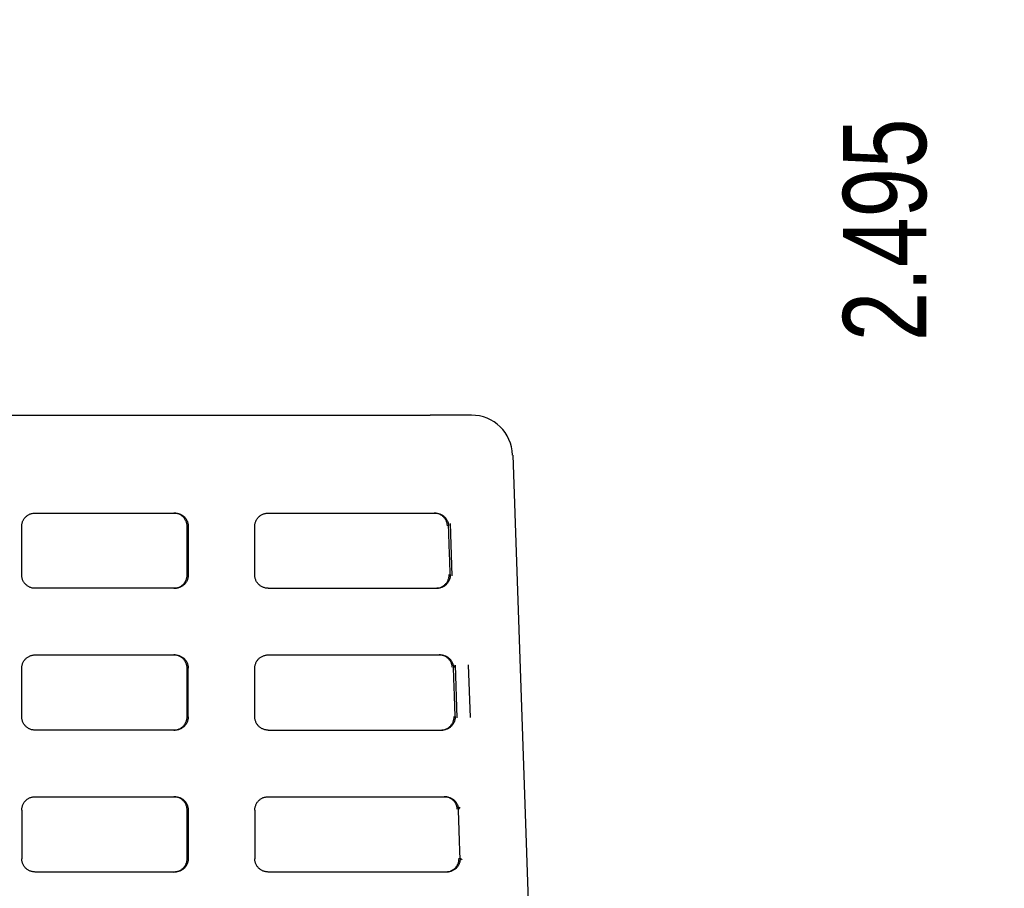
# Model space of a CAD drawing. Header units: inches. Extents: x 0 to 34, y 0 to 22.
# Tile 8 of 29: x 14.1 to 15.6, y 11.6 to 12.9. Entities that reach past the tile are written whole.
import ezdxf

# ---------------------------------------------------------------- set-up
doc = ezdxf.new("R2010")
doc.units = ezdxf.units.IN
doc.header["$LTSCALE"] = 1.87
doc.header["$MEASUREMENT"] = 0
doc.layers.get('0').update_dxf_attribs({"linetype": 'CONTINUOUS'})
doc.layers.add('DIMENSIONS', color=7, linetype='CONTINUOUS')
doc.styles.get("Standard").update_dxf_attribs({"font": 'txt', "width": 0.8})
doc.dimstyles.new('DIMSTYLE_1', dxfattribs={"dimtxt": 0.125, "dimasz": 0.18, "dimexe": 0.18, "dimexo": 0.0625, "dimgap": 0.09, "dimtad": 0, "dimtih": 1, "dimtoh": 1, "dimdec": 3, "dimzin": 4, "dimdsep": 46, "dimtxsty": 'STANDARD', "dimblk": '_FILLED', "dimblk1": '_FILLED', "dimblk2": '_FILLED', "dimcen": 0.09, "dimadec": 0, "dimazin": 0, "dimtp": 0.01, "dimtm": 0.01, "dimtfac": 1, "dimtdec": 3, "dimtofl": 0, "dimtmove": 0, "dimatfit": 3, "dimldrblk": '_FILLED', "dimfxl": 1, "dimtolj": 1, "dimtzin": 4, "dimarcsym": 0})

# ---------------------------------------------------------------- blocks, each defined once
blk = doc.blocks.new('*D2')
at = {"layer": 'DIMENSIONS', "color": 2, "linetype": 'CONTINUOUS'}
blk.add_line((15.3997, 14.6842), (15.4, 13.8157), dxfattribs=at)
at = {"layer": 'DIMENSIONS', "color": 2, "linetype": 'CONTINUOUS', "width": 0.8}
for s, p in [(']', (15.4625, 13.6533)), ('63.37', (15.4627, 13.1533)), ('[', (15.4628, 13.0533)), ('2.495', (15.463, 12.4283))]:
    blk.add_text(s, height=0.125, rotation=90.0208, dxfattribs=at).set_placement(p)
blk = doc.blocks.new('_FILLED')
at = {"color": 0, "linetype": 'BYBLOCK'}
blk.add_solid([(0, 0), (-1, 0.1736), (-1, -0.1736)], dxfattribs=at)
blk = doc.blocks.new('*D3')
at = {"layer": 'DIMENSIONS', "color": 2, "linetype": 'CONTINUOUS'}
blk.add_line((16.3597, 14.6846), (16.36, 13.8161), dxfattribs=at)
at = {"layer": 'DIMENSIONS', "color": 2, "linetype": 'CONTINUOUS', "width": 0.8}
for s, p in [(']', (16.4225, 13.6536)), ('87.76', (16.4227, 13.1536)), ('[', (16.4228, 13.0536)), ('3.455', (16.423, 12.4286))]:
    blk.add_text(s, height=0.125, rotation=90.0208, dxfattribs=at).set_placement(p)
blk = doc.blocks.new('*D4')
at = {"layer": 'DIMENSIONS', "color": 2, "linetype": 'CONTINUOUS'}
blk.add_line((17.3197, 14.6849), (17.32, 13.8164), dxfattribs=at)
at = {"layer": 'DIMENSIONS', "color": 2, "linetype": 'CONTINUOUS', "width": 0.8}
for s, p in [(']', (17.3825, 13.654)), ('112.14', (17.3828, 13.054)), ('[', (17.3828, 12.954)), ('4.415', (17.383, 12.329))]:
    blk.add_text(s, height=0.125, rotation=90.0208, dxfattribs=at).set_placement(p)
blk = doc.blocks.new('*D5')
at = {"layer": 'DIMENSIONS', "color": 2, "linetype": 'CONTINUOUS'}
blk.add_line((17.8045, 15.2451), (17.805, 13.8166), dxfattribs=at)
at = {"layer": 'DIMENSIONS', "color": 2, "linetype": 'CONTINUOUS', "width": 0.8}
for s, p in [(']', (17.8675, 13.6541)), ('124.46', (17.8678, 13.0541)), ('[', (17.8678, 12.9541)), ('4.900', (17.868, 12.3291))]:
    blk.add_text(s, height=0.125, rotation=90.0208, dxfattribs=at).set_placement(p)
blk = doc.blocks.new('*D6')
at = {"layer": 'DIMENSIONS', "color": 2, "linetype": 'CONTINUOUS'}
for p, q in [((18.2432, 18.6453), (18.2448, 14.2997)), ((18.2448, 14.2997), (18.043, 14.0456)), ((18.043, 14.0456), (18.0431, 13.8167))]:
    blk.add_line(p, q, dxfattribs=at)
at = {"layer": 'DIMENSIONS', "color": 2, "linetype": 'CONTINUOUS', "width": 0.8}
for s, p in [(']', (18.1057, 13.6542)), ('135.64', (18.1059, 13.0542)), ('[', (18.1059, 12.9542)), ('5.340', (18.1062, 12.3292))]:
    blk.add_text(s, height=0.125, rotation=90.0208, dxfattribs=at).set_placement(p)
blk = doc.blocks.new('*D7')
at = {"layer": 'DIMENSIONS', "color": 2, "linetype": 'CONTINUOUS'}
blk.add_line((18.2797, 14.6853), (18.28, 13.8168), dxfattribs=at)
at = {"layer": 'DIMENSIONS', "color": 2, "linetype": 'CONTINUOUS', "width": 0.8}
for s, p in [(']', (18.3425, 13.6543)), ('136.53', (18.3428, 13.0543)), ('[', (18.3428, 12.9543)), ('5.375', (18.343, 12.3293))]:
    blk.add_text(s, height=0.125, rotation=90.0208, dxfattribs=at).set_placement(p)
blk = doc.blocks.new('*D8')
at = {"layer": 'DIMENSIONS', "color": 2, "linetype": 'CONTINUOUS'}
blk.add_line((19.2397, 14.6856), (19.24, 13.8171), dxfattribs=at)
at = {"layer": 'DIMENSIONS', "color": 2, "linetype": 'CONTINUOUS', "width": 0.8}
for s, p in [(']', (19.3025, 13.6547)), ('160.91', (19.3028, 13.0547)), ('[', (19.3028, 12.9547)), ('6.335', (19.303, 12.3297))]:
    blk.add_text(s, height=0.125, rotation=90.0208, dxfattribs=at).set_placement(p)
blk = doc.blocks.new('*D9')
at = {"layer": 'DIMENSIONS', "color": 2, "linetype": 'CONTINUOUS'}
blk.add_line((20.1997, 14.686), (20.2, 13.8175), dxfattribs=at)
at = {"layer": 'DIMENSIONS', "color": 2, "linetype": 'CONTINUOUS', "width": 0.8}
for s, p in [(']', (20.2625, 13.655)), ('185.29', (20.2628, 13.055)), ('[', (20.2628, 12.955)), ('7.295', (20.263, 12.33))]:
    blk.add_text(s, height=0.125, rotation=90.0208, dxfattribs=at).set_placement(p)
blk = doc.blocks.new('*D10')
at = {"layer": 'DIMENSIONS', "color": 2, "linetype": 'CONTINUOUS'}
blk.add_line((21.1597, 14.6863), (21.16, 13.8178), dxfattribs=at)
at = {"layer": 'DIMENSIONS', "color": 2, "linetype": 'CONTINUOUS', "width": 0.8}
for s, p in [(']', (21.2225, 13.6554)), ('209.68', (21.2228, 13.0554)), ('[', (21.2228, 12.9554)), ('8.255', (21.223, 12.3304))]:
    blk.add_text(s, height=0.125, rotation=90.0208, dxfattribs=at).set_placement(p)
blk = doc.blocks.new('*D11')
at = {"layer": 'DIMENSIONS', "color": 2, "linetype": 'CONTINUOUS'}
blk.add_line((21.6445, 15.2465), (21.645, 13.818), dxfattribs=at)
at = {"layer": 'DIMENSIONS', "color": 2, "linetype": 'CONTINUOUS', "width": 0.8}
for s, p in [(']', (21.7075, 13.6555)), ('222', (21.7077, 13.3555)), ('[', (21.7077, 13.2555)), ('8.740', (21.7079, 12.6305))]:
    blk.add_text(s, height=0.125, rotation=90.0208, dxfattribs=at).set_placement(p)
blk = doc.blocks.new('*D12')
at = {"layer": 'DIMENSIONS', "color": 2, "linetype": 'CONTINUOUS'}
for p, q in [((22.1197, 14.6867), (22.1199, 14.1719)), ((22.1199, 14.1719), (22.2869, 13.9502)), ((22.2869, 13.9502), (22.2869, 13.8182))]:
    blk.add_line(p, q, dxfattribs=at)
at = {"layer": 'DIMENSIONS', "color": 2, "linetype": 'CONTINUOUS', "width": 0.8}
for s, p in [(']', (22.3495, 13.6558)), ('234.06', (22.3497, 13.0558)), ('[', (22.3497, 12.9558)), ('9.215', (22.35, 12.3308))]:
    blk.add_text(s, height=0.125, rotation=90.0208, dxfattribs=at).set_placement(p)
blk = doc.blocks.new('*D13')
at = {"layer": 'DIMENSIONS', "color": 2, "linetype": 'CONTINUOUS'}
blk.add_line((22.0832, 18.6467), (22.085, 13.8182), dxfattribs=at)
at = {"layer": 'DIMENSIONS', "color": 2, "linetype": 'CONTINUOUS', "width": 0.8}
for s, p in [(']', (22.1475, 13.6557)), ('233.17', (22.1478, 13.0557)), ('[', (22.1478, 12.9557)), ('9.180', (22.148, 12.3307))]:
    blk.add_text(s, height=0.125, rotation=90.0208, dxfattribs=at).set_placement(p)

msp = doc.modelspace()

# ---------------------------------------------------------------- linework, layer by layer
at = {"color": 7, "linetype": 'CONTINUOUS'}
for p, q in [((14.7801, 12.3173), (14.7203, 12.3173)), ((14.8419, 12.2574), (14.9047, 10.4593)), ((14.1247, 12.1703), (14.3347, 12.1703)), ((14.4747, 12.1703), (14.7256, 12.1703)), ((14.1047, 12.0773), (14.1047, 12.1503)), ((14.353, 12.0773), (14.353, 12.1503)), ((14.3547, 12.1503), (14.3547, 12.0773)), ((14.4547, 12.0773), (14.4547, 12.1503)), ((14.7512, 12.0758), (14.7484, 12.1546)), ((14.3347, 12.0573), (14.1247, 12.0573)), ((14.4747, 12.0573), (14.7282, 12.0573)), ((14.1247, 11.9573), (14.3347, 11.9573)), ((14.4747, 11.9573), (14.7331, 11.9573)), ((14.1047, 11.8643), (14.1047, 11.9373)), ((14.353, 11.8643), (14.353, 11.9373)), ((14.3547, 11.8643), (14.3547, 11.9373)), ((14.4547, 11.8643), (14.4547, 11.9373)), ((14.753, 11.938), (14.7558, 11.9416)), ((14.753, 11.9381), (14.753, 11.938)), ((14.7585, 11.8628), (14.7558, 11.9416)), ((14.7785, 11.8635), (14.7758, 11.9422)), ((14.3347, 11.8443), (14.1247, 11.8443)), ((14.4747, 11.8443), (14.7356, 11.8443)), ((14.1247, 11.7443), (14.3347, 11.7443)), ((14.4747, 11.7443), (14.7405, 11.7443)), ((14.7605, 11.725), (14.7632, 11.7285)), ((14.763, 11.6519), (14.766, 11.6498)), ((14.3347, 11.6312), (14.1246, 11.6312)), ((14.7431, 11.6312), (14.4746, 11.6312))]:
    msp.add_line(p, q, dxfattribs=at)
msp.add_arc((14.7799, 12.2553), 0.062, 2, 90.0115, dxfattribs=at)
for points, knots in [([(13.5112, 12.3173), (13.6442, 12.3173), (13.9112, 12.3173), (14.3135, 12.3173), (14.5828, 12.3173), (14.718, 12.3173)], [0, 0, 0, 0, 0.330532, 0.663865, 1, 1, 1, 1]), ([(14.7203, 12.3173), (14.7199, 12.3173), (14.7191, 12.3173), (14.7184, 12.3173), (14.718, 12.3173)], [0, 0, 0, 0, 0.498419, 1, 1, 1, 1]), ([(14.1047, 12.1503), (14.1047, 12.151), (14.1047, 12.1524), (14.1051, 12.1544), (14.1056, 12.1565), (14.1064, 12.1584), (14.1073, 12.1603), (14.1085, 12.1621), (14.1098, 12.1637), (14.1113, 12.1652), (14.1129, 12.1665), (14.1146, 12.1676), (14.1165, 12.1686), (14.1185, 12.1693), (14.1205, 12.1699), (14.1226, 12.1702), (14.124, 12.1703), (14.1247, 12.1703)], [0, 0, 0, 0, 0.066569, 0.133446, 0.200263, 0.26669, 0.333291, 0.400121, 0.466813, 0.533175, 0.599867, 0.666699, 0.733301, 0.79973, 0.866549, 0.933428, 1, 1, 1, 1]), ([(14.3347, 12.1703), (14.3354, 12.1703), (14.3368, 12.1702), (14.3388, 12.1699), (14.3409, 12.1693), (14.3428, 12.1686), (14.3447, 12.1676), (14.3465, 12.1665), (14.3481, 12.1652), (14.3496, 12.1637), (14.3509, 12.1621), (14.352, 12.1603), (14.353, 12.1584), (14.3537, 12.1565), (14.3543, 12.1544), (14.3546, 12.1524), (14.3547, 12.151), (14.3547, 12.1503)], [0, 0, 0, 0, 0.066572, 0.133451, 0.20027, 0.266699, 0.333301, 0.400133, 0.466825, 0.533187, 0.599879, 0.666709, 0.73331, 0.799738, 0.866554, 0.933431, 1, 1, 1, 1]), ([(14.353, 12.1503), (14.353, 12.151), (14.3529, 12.1524), (14.3526, 12.1544), (14.352, 12.1565), (14.3513, 12.1584), (14.3503, 12.1603), (14.3492, 12.1621), (14.3479, 12.1637), (14.3464, 12.1652), (14.3448, 12.1665), (14.343, 12.1676), (14.3411, 12.1686), (14.3392, 12.1693), (14.3372, 12.1699), (14.3358, 12.1701), (14.3351, 12.1702)], [0, 0, 0, 0, 0.071317, 0.142963, 0.214545, 0.285711, 0.357061, 0.428658, 0.500106, 0.571201, 0.64265, 0.714247, 0.785599, 0.856767, 0.928351, 1, 1, 1, 1]), ([(14.4547, 12.1503), (14.4547, 12.151), (14.4547, 12.1524), (14.4551, 12.1544), (14.4556, 12.1565), (14.4564, 12.1584), (14.4573, 12.1603), (14.4585, 12.1621), (14.4598, 12.1637), (14.4613, 12.1652), (14.4629, 12.1665), (14.4646, 12.1676), (14.4665, 12.1686), (14.4685, 12.1693), (14.4705, 12.1699), (14.4726, 12.1702), (14.474, 12.1703), (14.4747, 12.1703)], [0, 0, 0, 0, 0.066569, 0.133446, 0.200263, 0.26669, 0.333291, 0.400121, 0.466813, 0.533175, 0.599867, 0.666699, 0.733301, 0.79973, 0.866549, 0.933428, 1, 1, 1, 1]), ([(14.7256, 12.1703), (14.7263, 12.1703), (14.7277, 12.1702), (14.7297, 12.1699), (14.7317, 12.1694), (14.7336, 12.1686), (14.7354, 12.1677), (14.7372, 12.1666), (14.7388, 12.1654), (14.7402, 12.164), (14.7416, 12.1624), (14.7427, 12.1607), (14.7437, 12.1589), (14.7445, 12.157), (14.7451, 12.155), (14.7455, 12.153), (14.7456, 12.1517), (14.7456, 12.151)], [0, 0, 0, 0, 0.066695, 0.133451, 0.20004, 0.266771, 0.333408, 0.400026, 0.466728, 0.533276, 0.599978, 0.666595, 0.733232, 0.799963, 0.86656, 0.933361, 1, 1, 1, 1]), ([(14.7439, 12.151), (14.7439, 12.1517), (14.7438, 12.153), (14.7434, 12.155), (14.7428, 12.157), (14.742, 12.1589), (14.741, 12.1607), (14.7399, 12.1624), (14.7386, 12.164), (14.7371, 12.1654), (14.7355, 12.1666), (14.7337, 12.1677), (14.7319, 12.1686), (14.73, 12.1694), (14.728, 12.1699), (14.7267, 12.1701), (14.726, 12.1702)], [0, 0, 0, 0, 0.07146, 0.142985, 0.214332, 0.285831, 0.357229, 0.428607, 0.500076, 0.571379, 0.642847, 0.714226, 0.785625, 0.857126, 0.928473, 1, 1, 1, 1]), ([(14.7481, 12.0779), (14.7479, 12.0861), (14.7473, 12.1023), (14.7464, 12.1266), (14.7459, 12.1429), (14.7456, 12.151)], [0, 0, 0, 0, 0.333326, 0.66666, 1, 1, 1, 1]), ([(14.1247, 12.0573), (14.124, 12.0573), (14.1226, 12.0573), (14.1205, 12.0577), (14.1185, 12.0582), (14.1165, 12.059), (14.1146, 12.0599), (14.1129, 12.0611), (14.1113, 12.0624), (14.1098, 12.0639), (14.1085, 12.0655), (14.1073, 12.0672), (14.1064, 12.0691), (14.1056, 12.0711), (14.1051, 12.0731), (14.1047, 12.0752), (14.1047, 12.0766), (14.1047, 12.0773)], [0, 0, 0, 0, 0.066572, 0.133451, 0.20027, 0.266699, 0.333301, 0.400133, 0.466825, 0.533187, 0.599879, 0.666709, 0.73331, 0.799738, 0.866554, 0.933431, 1, 1, 1, 1]), ([(14.3547, 12.0773), (14.3547, 12.0766), (14.3546, 12.0752), (14.3543, 12.0731), (14.3537, 12.0711), (14.353, 12.0691), (14.352, 12.0672), (14.3509, 12.0655), (14.3496, 12.0639), (14.3481, 12.0624), (14.3465, 12.0611), (14.3447, 12.0599), (14.3428, 12.059), (14.3409, 12.0582), (14.3388, 12.0577), (14.3368, 12.0573), (14.3354, 12.0573), (14.3347, 12.0573)], [0, 0, 0, 0, 0.066569, 0.133446, 0.200263, 0.26669, 0.333291, 0.400121, 0.466813, 0.533175, 0.599867, 0.666699, 0.733301, 0.79973, 0.866549, 0.933428, 1, 1, 1, 1]), ([(14.3351, 12.0574), (14.3358, 12.0574), (14.3372, 12.0577), (14.3392, 12.0582), (14.3411, 12.059), (14.343, 12.0599), (14.3448, 12.0611), (14.3464, 12.0624), (14.3479, 12.0639), (14.3492, 12.0655), (14.3503, 12.0672), (14.3513, 12.0691), (14.352, 12.0711), (14.3526, 12.0731), (14.3529, 12.0752), (14.353, 12.0766), (14.353, 12.0773)], [0, 0, 0, 0, 0.071649, 0.143233, 0.214401, 0.285752, 0.35735, 0.428799, 0.499894, 0.571343, 0.642939, 0.71429, 0.785455, 0.857037, 0.928683, 1, 1, 1, 1]), ([(14.4747, 12.0573), (14.474, 12.0573), (14.4726, 12.0573), (14.4705, 12.0577), (14.4685, 12.0582), (14.4665, 12.059), (14.4646, 12.0599), (14.4629, 12.0611), (14.4613, 12.0624), (14.4598, 12.0639), (14.4585, 12.0655), (14.4573, 12.0672), (14.4564, 12.0691), (14.4556, 12.0711), (14.4551, 12.0731), (14.4547, 12.0752), (14.4547, 12.0766), (14.4547, 12.0773)], [0, 0, 0, 0, 0.066572, 0.133451, 0.20027, 0.266699, 0.333301, 0.400133, 0.466825, 0.533187, 0.599879, 0.666709, 0.73331, 0.799738, 0.866554, 0.933431, 1, 1, 1, 1]), ([(14.7481, 12.0779), (14.7482, 12.0772), (14.7481, 12.0758), (14.7479, 12.0737), (14.7474, 12.0716), (14.7467, 12.0696), (14.7457, 12.0676), (14.7446, 12.0658), (14.7433, 12.0641), (14.7418, 12.0626), (14.7402, 12.0612), (14.7384, 12.06), (14.7365, 12.059), (14.7345, 12.0583), (14.7324, 12.0577), (14.7303, 12.0573), (14.7289, 12.0573), (14.7282, 12.0573)], [0, 0, 0, 0, 0.066569, 0.133455, 0.200279, 0.266696, 0.333293, 0.40013, 0.466823, 0.533171, 0.599864, 0.666702, 0.7333, 0.799718, 0.866543, 0.933429, 1, 1, 1, 1]), ([(14.7285, 12.0574), (14.7292, 12.0574), (14.7305, 12.0576), (14.7325, 12.0582), (14.7344, 12.0589), (14.7362, 12.0597), (14.7379, 12.0608), (14.7395, 12.0621), (14.741, 12.0635), (14.7423, 12.065), (14.7435, 12.0667), (14.7445, 12.0684), (14.7453, 12.0703), (14.7459, 12.0722), (14.7463, 12.0741), (14.7465, 12.076), (14.7465, 12.0773), (14.7465, 12.0779)], [0, 0, 0, 0, 0.067645, 0.135188, 0.202326, 0.269458, 0.336957, 0.404519, 0.47184, 0.539355, 0.607121, 0.674579, 0.741197, 0.807196, 0.872572, 0.936975, 1, 1, 1, 1]), ([(14.1047, 11.9373), (14.1047, 11.938), (14.1047, 11.9394), (14.1051, 11.9414), (14.1056, 11.9435), (14.1064, 11.9454), (14.1073, 11.9473), (14.1085, 11.9491), (14.1098, 11.9507), (14.1113, 11.9522), (14.1129, 11.9535), (14.1146, 11.9546), (14.1165, 11.9556), (14.1185, 11.9563), (14.1205, 11.9569), (14.1226, 11.9572), (14.124, 11.9573), (14.1247, 11.9573)], [0, 0, 0, 0, 0.066569, 0.133446, 0.200263, 0.26669, 0.333291, 0.400121, 0.466813, 0.533175, 0.599867, 0.666699, 0.733301, 0.79973, 0.866549, 0.933428, 1, 1, 1, 1]), ([(14.3347, 11.9573), (14.3354, 11.9573), (14.3368, 11.9572), (14.3388, 11.9569), (14.3409, 11.9563), (14.3428, 11.9556), (14.3447, 11.9546), (14.3465, 11.9535), (14.3481, 11.9522), (14.3496, 11.9507), (14.3509, 11.9491), (14.352, 11.9473), (14.353, 11.9454), (14.3537, 11.9435), (14.3543, 11.9414), (14.3546, 11.9394), (14.3547, 11.938), (14.3547, 11.9373)], [0, 0, 0, 0, 0.066572, 0.133451, 0.20027, 0.266699, 0.333301, 0.400133, 0.466825, 0.533187, 0.599879, 0.666709, 0.73331, 0.799738, 0.866554, 0.933431, 1, 1, 1, 1]), ([(14.353, 11.9373), (14.353, 11.938), (14.3529, 11.9394), (14.3526, 11.9414), (14.352, 11.9435), (14.3513, 11.9454), (14.3503, 11.9473), (14.3492, 11.9491), (14.3479, 11.9507), (14.3464, 11.9522), (14.3448, 11.9535), (14.343, 11.9546), (14.3411, 11.9556), (14.3392, 11.9563), (14.3372, 11.9569), (14.3358, 11.9571), (14.3351, 11.9572)], [0, 0, 0, 0, 0.071317, 0.142963, 0.214545, 0.285711, 0.357061, 0.428658, 0.500106, 0.571201, 0.64265, 0.714247, 0.785599, 0.856767, 0.928351, 1, 1, 1, 1]), ([(14.4547, 11.9373), (14.4547, 11.938), (14.4547, 11.9394), (14.4551, 11.9414), (14.4556, 11.9435), (14.4564, 11.9454), (14.4573, 11.9473), (14.4585, 11.9491), (14.4598, 11.9507), (14.4613, 11.9522), (14.4629, 11.9535), (14.4646, 11.9546), (14.4665, 11.9556), (14.4685, 11.9563), (14.4705, 11.9569), (14.4726, 11.9572), (14.474, 11.9573), (14.4747, 11.9573)], [0, 0, 0, 0, 0.066569, 0.133446, 0.200263, 0.26669, 0.333291, 0.400121, 0.466813, 0.533175, 0.599867, 0.666699, 0.733301, 0.79973, 0.866549, 0.933428, 1, 1, 1, 1]), ([(14.7331, 11.9573), (14.7337, 11.9573), (14.7351, 11.9572), (14.7371, 11.9569), (14.7391, 11.9564), (14.741, 11.9557), (14.7428, 11.9547), (14.7446, 11.9537), (14.7462, 11.9524), (14.7476, 11.951), (14.749, 11.9494), (14.7501, 11.9477), (14.7511, 11.946), (14.7519, 11.9441), (14.7525, 11.9421), (14.7529, 11.9401), (14.753, 11.9388), (14.753, 11.9381)], [0, 0, 0, 0, 0.066798, 0.133601, 0.200168, 0.266816, 0.333493, 0.400159, 0.466789, 0.533276, 0.599893, 0.666561, 0.733226, 0.799875, 0.866435, 0.933219, 1, 1, 1, 1]), ([(14.7513, 11.9381), (14.7513, 11.9388), (14.7512, 11.9401), (14.7508, 11.9421), (14.7502, 11.9441), (14.7494, 11.946), (14.7484, 11.9478), (14.7473, 11.9494), (14.746, 11.951), (14.7445, 11.9524), (14.7429, 11.9537), (14.7412, 11.9548), (14.7393, 11.9557), (14.7374, 11.9564), (14.7354, 11.9569), (14.7341, 11.9571), (14.7334, 11.9572)], [0, 0, 0, 0, 0.071487, 0.143046, 0.214421, 0.285956, 0.3574, 0.42884, 0.500349, 0.571622, 0.64298, 0.714374, 0.785778, 0.857163, 0.92846, 1, 1, 1, 1]), ([(14.7556, 11.8649), (14.7553, 11.873), (14.7547, 11.8893), (14.7539, 11.9136), (14.7533, 11.9299), (14.753, 11.938)], [0, 0, 0, 0, 0.333341, 0.666674, 1, 1, 1, 1]), ([(14.1247, 11.8443), (14.124, 11.8443), (14.1226, 11.8443), (14.1205, 11.8447), (14.1185, 11.8452), (14.1165, 11.846), (14.1146, 11.8469), (14.1129, 11.8481), (14.1113, 11.8494), (14.1098, 11.8509), (14.1085, 11.8525), (14.1073, 11.8542), (14.1064, 11.8561), (14.1056, 11.8581), (14.1051, 11.8601), (14.1047, 11.8622), (14.1047, 11.8636), (14.1047, 11.8643)], [0, 0, 0, 0, 0.066572, 0.133451, 0.20027, 0.266699, 0.333301, 0.400133, 0.466825, 0.533187, 0.599879, 0.666709, 0.73331, 0.799738, 0.866554, 0.933431, 1, 1, 1, 1]), ([(14.3547, 11.8643), (14.3547, 11.8636), (14.3546, 11.8622), (14.3543, 11.8601), (14.3537, 11.8581), (14.353, 11.8561), (14.352, 11.8542), (14.3509, 11.8525), (14.3496, 11.8509), (14.3481, 11.8494), (14.3465, 11.8481), (14.3447, 11.8469), (14.3428, 11.846), (14.3409, 11.8452), (14.3388, 11.8447), (14.3368, 11.8443), (14.3354, 11.8443), (14.3347, 11.8443)], [0, 0, 0, 0, 0.066569, 0.133446, 0.200263, 0.26669, 0.333291, 0.400121, 0.466813, 0.533175, 0.599867, 0.666699, 0.733301, 0.79973, 0.866549, 0.933428, 1, 1, 1, 1]), ([(14.3351, 11.8444), (14.3358, 11.8444), (14.3372, 11.8447), (14.3392, 11.8452), (14.3411, 11.846), (14.343, 11.8469), (14.3448, 11.8481), (14.3464, 11.8494), (14.3479, 11.8509), (14.3492, 11.8525), (14.3503, 11.8542), (14.3513, 11.8561), (14.352, 11.8581), (14.3526, 11.8601), (14.3529, 11.8622), (14.353, 11.8636), (14.353, 11.8643)], [0, 0, 0, 0, 0.071649, 0.143233, 0.214401, 0.285752, 0.35735, 0.428799, 0.499894, 0.571343, 0.642939, 0.71429, 0.785455, 0.857037, 0.928683, 1, 1, 1, 1]), ([(14.4747, 11.8443), (14.474, 11.8443), (14.4726, 11.8443), (14.4705, 11.8447), (14.4685, 11.8452), (14.4665, 11.846), (14.4646, 11.8469), (14.4629, 11.8481), (14.4613, 11.8494), (14.4598, 11.8509), (14.4585, 11.8525), (14.4573, 11.8542), (14.4564, 11.8561), (14.4556, 11.8581), (14.4551, 11.8601), (14.4547, 11.8622), (14.4547, 11.8636), (14.4547, 11.8643)], [0, 0, 0, 0, 0.066572, 0.133451, 0.20027, 0.266699, 0.333301, 0.400133, 0.466825, 0.533187, 0.599879, 0.666709, 0.73331, 0.799738, 0.866554, 0.933431, 1, 1, 1, 1]), ([(14.7556, 11.8649), (14.7556, 11.8643), (14.7556, 11.863), (14.7554, 11.8611), (14.755, 11.8592), (14.7544, 11.8573), (14.7536, 11.8554), (14.7526, 11.8537), (14.7514, 11.852), (14.7501, 11.8504), (14.7486, 11.8491), (14.747, 11.8478), (14.7453, 11.8467), (14.7435, 11.8459), (14.7416, 11.8451), (14.7396, 11.8446), (14.7376, 11.8443), (14.7363, 11.8443), (14.7356, 11.8443)], [0, 0, 0, 0, 0.059017, 0.119248, 0.180426, 0.242225, 0.304646, 0.367868, 0.431386, 0.49467, 0.557765, 0.621089, 0.684358, 0.747288, 0.810169, 0.873435, 0.936808, 1, 1, 1, 1]), ([(14.7359, 11.8444), (14.7366, 11.8444), (14.738, 11.8446), (14.7399, 11.8451), (14.7418, 11.8459), (14.7436, 11.8467), (14.7454, 11.8478), (14.747, 11.849), (14.7484, 11.8504), (14.7498, 11.852), (14.7509, 11.8537), (14.7519, 11.8554), (14.7527, 11.8573), (14.7533, 11.8592), (14.7537, 11.8611), (14.7539, 11.863), (14.7539, 11.8643), (14.7539, 11.8649)], [0, 0, 0, 0, 0.067647, 0.135192, 0.202331, 0.269453, 0.336957, 0.404539, 0.471892, 0.539384, 0.607163, 0.674661, 0.741332, 0.807306, 0.872635, 0.936963, 1, 1, 1, 1]), ([(14.1047, 11.7242), (14.1047, 11.7249), (14.1047, 11.7262), (14.105, 11.7282), (14.1056, 11.7302), (14.1063, 11.7322), (14.1072, 11.7341), (14.1083, 11.7359), (14.1097, 11.7375), (14.1111, 11.739), (14.1128, 11.7404), (14.1146, 11.7416), (14.1164, 11.7425), (14.1184, 11.7433), (14.1205, 11.7438), (14.1225, 11.7442), (14.124, 11.7443), (14.1247, 11.7443)], [0, 0, 0, 0, 0.06381, 0.128199, 0.193596, 0.259636, 0.326478, 0.393992, 0.461585, 0.52879, 0.596168, 0.663614, 0.730791, 0.797752, 0.865137, 0.932665, 1, 1, 1, 1]), ([(14.3347, 11.7443), (14.3354, 11.7443), (14.3368, 11.7442), (14.3389, 11.7438), (14.3409, 11.7433), (14.3429, 11.7425), (14.3448, 11.7416), (14.3466, 11.7404), (14.3482, 11.739), (14.3497, 11.7375), (14.351, 11.7359), (14.3521, 11.7341), (14.3531, 11.7322), (14.3538, 11.7302), (14.3543, 11.7282), (14.3546, 11.7262), (14.3547, 11.7249), (14.3547, 11.7242)], [0, 0, 0, 0, 0.067342, 0.134866, 0.202249, 0.269209, 0.336386, 0.403832, 0.47121, 0.538414, 0.606007, 0.673521, 0.740363, 0.806402, 0.871799, 0.936186, 1, 1, 1, 1]), ([(14.353, 11.7242), (14.353, 11.7249), (14.3529, 11.7262), (14.3526, 11.7282), (14.3521, 11.7302), (14.3514, 11.7322), (14.3505, 11.7341), (14.3493, 11.7359), (14.348, 11.7375), (14.3465, 11.739), (14.3449, 11.7404), (14.3431, 11.7416), (14.3412, 11.7425), (14.3393, 11.7433), (14.3372, 11.7438), (14.3358, 11.7441), (14.3351, 11.7441)], [0, 0, 0, 0, 0.068417, 0.137454, 0.207573, 0.278381, 0.350048, 0.422436, 0.49491, 0.566966, 0.639209, 0.711525, 0.783551, 0.855347, 0.927597, 1, 1, 1, 1]), ([(14.4547, 11.7242), (14.4547, 11.7249), (14.4547, 11.7262), (14.455, 11.7282), (14.4556, 11.7302), (14.4563, 11.7322), (14.4572, 11.7341), (14.4583, 11.7359), (14.4597, 11.7375), (14.4611, 11.739), (14.4628, 11.7404), (14.4646, 11.7416), (14.4664, 11.7425), (14.4684, 11.7433), (14.4705, 11.7438), (14.4725, 11.7442), (14.474, 11.7443), (14.4747, 11.7443)], [0, 0, 0, 0, 0.06381, 0.128199, 0.193596, 0.259636, 0.326478, 0.393992, 0.461585, 0.52879, 0.596168, 0.663614, 0.730791, 0.797752, 0.865137, 0.932665, 1, 1, 1, 1]), ([(14.7405, 11.7443), (14.7412, 11.7443), (14.7425, 11.7442), (14.7446, 11.7439), (14.7466, 11.7434), (14.7485, 11.7426), (14.7503, 11.7417), (14.7521, 11.7406), (14.7537, 11.7394), (14.7551, 11.7379), (14.7565, 11.7364), (14.7576, 11.7347), (14.7586, 11.7329), (14.7594, 11.731), (14.7599, 11.729), (14.7603, 11.727), (14.7604, 11.7257), (14.7605, 11.725)], [0, 0, 0, 0, 0.06702, 0.134047, 0.200837, 0.267711, 0.334614, 0.401502, 0.468357, 0.535097, 0.602055, 0.669038, 0.736102, 0.803107, 0.869499, 0.93525, 1, 1, 1, 1]), ([(14.7588, 11.725), (14.7588, 11.7257), (14.7586, 11.727), (14.7583, 11.729), (14.7577, 11.731), (14.7569, 11.7329), (14.7559, 11.7347), (14.7548, 11.7364), (14.7535, 11.7379), (14.752, 11.7394), (14.7504, 11.7406), (14.7486, 11.7417), (14.7468, 11.7426), (14.7449, 11.7434), (14.7429, 11.7439), (14.7415, 11.7441), (14.7409, 11.7442)], [0, 0, 0, 0, 0.069643, 0.140231, 0.211404, 0.283181, 0.355025, 0.426771, 0.498517, 0.570028, 0.641651, 0.713321, 0.784996, 0.856644, 0.928198, 1, 1, 1, 1]), ([(14.1047, 11.7243), (14.1047, 11.7159), (14.1047, 11.6995), (14.1047, 11.6751), (14.1047, 11.6591), (14.1047, 11.6512)], [0, 0, 0, 0, 0.342935, 0.676141, 1, 1, 1, 1]), ([(14.353, 11.6512), (14.353, 11.6588), (14.353, 11.6746), (14.353, 11.6989), (14.353, 11.7158), (14.353, 11.7243)], [0, 0, 0, 0, 0.309331, 0.650364, 1, 1, 1, 1]), ([(14.3547, 11.7243), (14.3547, 11.7157), (14.3547, 11.6988), (14.3547, 11.6745), (14.3547, 11.6587), (14.3547, 11.6512)], [0, 0, 0, 0, 0.350386, 0.694362, 1, 1, 1, 1]), ([(14.4547, 11.7243), (14.4547, 11.7159), (14.4547, 11.6995), (14.4547, 11.6751), (14.4547, 11.6591), (14.4547, 11.6512)], [0, 0, 0, 0, 0.342935, 0.676141, 1, 1, 1, 1]), ([(14.763, 11.6519), (14.7629, 11.6563), (14.7625, 11.6656), (14.762, 11.6802), (14.7615, 11.6955), (14.761, 11.7105), (14.7606, 11.7203), (14.7605, 11.725)], [0, 0, 0, 0, 0.179784, 0.38333, 0.596985, 0.807095, 1, 1, 1, 1]), ([(14.1246, 11.6312), (14.1239, 11.6312), (14.1225, 11.6313), (14.1204, 11.6317), (14.1184, 11.6322), (14.1164, 11.633), (14.1145, 11.6339), (14.1128, 11.6351), (14.1111, 11.6364), (14.1097, 11.6379), (14.1083, 11.6396), (14.1072, 11.6414), (14.1063, 11.6433), (14.1055, 11.6452), (14.105, 11.6472), (14.1047, 11.6492), (14.1047, 11.6505), (14.1047, 11.6512)], [0, 0, 0, 0, 0.067387, 0.134993, 0.202442, 0.269449, 0.336663, 0.404164, 0.471625, 0.538933, 0.606646, 0.674277, 0.741198, 0.807325, 0.872963, 0.937698, 1, 1, 1, 1]), ([(14.3547, 11.6512), (14.3547, 11.6505), (14.3546, 11.6492), (14.3543, 11.6472), (14.3538, 11.6452), (14.3531, 11.6433), (14.3521, 11.6414), (14.351, 11.6396), (14.3497, 11.6379), (14.3482, 11.6364), (14.3466, 11.6351), (14.3448, 11.6339), (14.3429, 11.633), (14.341, 11.6322), (14.3389, 11.6317), (14.3368, 11.6313), (14.3354, 11.6312), (14.3347, 11.6312)], [0, 0, 0, 0, 0.062302, 0.127038, 0.192676, 0.258803, 0.325724, 0.393354, 0.461067, 0.528375, 0.595836, 0.663337, 0.730551, 0.797557, 0.865007, 0.932613, 1, 1, 1, 1]), ([(14.3351, 11.6314), (14.3358, 11.6314), (14.3372, 11.6317), (14.3393, 11.6322), (14.3412, 11.633), (14.3431, 11.6339), (14.3449, 11.6351), (14.3465, 11.6364), (14.348, 11.6379), (14.3493, 11.6396), (14.3505, 11.6414), (14.3514, 11.6433), (14.3521, 11.6452), (14.3526, 11.6472), (14.3529, 11.6492), (14.353, 11.6505), (14.353, 11.6512)], [0, 0, 0, 0, 0.072491, 0.144814, 0.216662, 0.288733, 0.361111, 0.433446, 0.505619, 0.578224, 0.650741, 0.722498, 0.793403, 0.863783, 0.933197, 1, 1, 1, 1]), ([(14.4746, 11.6312), (14.4739, 11.6312), (14.4725, 11.6313), (14.4704, 11.6317), (14.4684, 11.6322), (14.4664, 11.633), (14.4645, 11.6339), (14.4628, 11.6351), (14.4611, 11.6364), (14.4597, 11.6379), (14.4583, 11.6396), (14.4572, 11.6414), (14.4563, 11.6433), (14.4555, 11.6452), (14.455, 11.6472), (14.4547, 11.6492), (14.4547, 11.6505), (14.4547, 11.6512)], [0, 0, 0, 0, 0.067387, 0.134993, 0.202442, 0.269449, 0.336663, 0.404164, 0.471625, 0.538933, 0.606646, 0.674277, 0.741198, 0.807325, 0.872963, 0.937698, 1, 1, 1, 1]), ([(14.763, 11.6519), (14.763, 11.6512), (14.763, 11.65), (14.7628, 11.6481), (14.7624, 11.6461), (14.7618, 11.6442), (14.761, 11.6424), (14.76, 11.6406), (14.7589, 11.639), (14.7576, 11.6374), (14.7561, 11.636), (14.7545, 11.6348), (14.7528, 11.6337), (14.7509, 11.6328), (14.7491, 11.6321), (14.7471, 11.6316), (14.7451, 11.6313), (14.7437, 11.6312), (14.7431, 11.6312)], [0, 0, 0, 0, 0.059073, 0.119356, 0.180579, 0.242413, 0.30486, 0.368099, 0.431624, 0.494904, 0.557984, 0.621285, 0.684525, 0.747422, 0.810264, 0.873493, 0.936833, 1, 1, 1, 1]), ([(14.7434, 11.6313), (14.7441, 11.6314), (14.7454, 11.6316), (14.7474, 11.6321), (14.7493, 11.6328), (14.7511, 11.6337), (14.7528, 11.6348), (14.7544, 11.636), (14.7559, 11.6374), (14.7572, 11.639), (14.7584, 11.6406), (14.7593, 11.6424), (14.7601, 11.6442), (14.7607, 11.6461), (14.7611, 11.648), (14.7613, 11.65), (14.7614, 11.6512), (14.7613, 11.6519)], [0, 0, 0, 0, 0.067612, 0.135118, 0.202216, 0.2693, 0.336768, 0.404323, 0.471657, 0.539143, 0.606927, 0.674442, 0.741138, 0.807148, 0.872523, 0.936905, 1, 1, 1, 1])]:
    msp.add_open_spline(points, degree=3, knots=knots, dxfattribs=at)
for points in [[(14.3347, 12.1702), (14.3341, 12.1702), (14.3336, 12.1703), (14.333, 12.1703)], [(14.3351, 12.1702), (14.335, 12.1702), (14.3348, 12.1702), (14.3347, 12.1702)], [(14.7256, 12.1702), (14.7251, 12.1702), (14.7245, 12.1703), (14.7239, 12.1703)], [(14.726, 12.1702), (14.7259, 12.1702), (14.7257, 12.1702), (14.7256, 12.1702)], [(14.333, 12.0573), (14.3336, 12.0573), (14.3341, 12.0573), (14.3347, 12.0573)], [(14.3347, 12.0573), (14.3348, 12.0573), (14.335, 12.0574), (14.3351, 12.0574)], [(14.7265, 12.0573), (14.727, 12.0573), (14.7276, 12.0573), (14.7282, 12.0573)], [(14.7282, 12.0573), (14.7283, 12.0573), (14.7284, 12.0574), (14.7285, 12.0574)], [(14.3347, 11.9572), (14.3341, 11.9572), (14.3336, 11.9573), (14.333, 11.9573)], [(14.3351, 11.9572), (14.335, 11.9572), (14.3348, 11.9572), (14.3347, 11.9572)], [(14.7331, 11.9572), (14.7325, 11.9572), (14.7319, 11.9573), (14.7314, 11.9573)], [(14.7334, 11.9572), (14.7333, 11.9572), (14.7332, 11.9572), (14.7331, 11.9572)], [(14.333, 11.8443), (14.3336, 11.8443), (14.3341, 11.8443), (14.3347, 11.8443)], [(14.3347, 11.8443), (14.3348, 11.8443), (14.335, 11.8444), (14.3351, 11.8444)], [(14.7339, 11.8443), (14.7345, 11.8443), (14.735, 11.8443), (14.7356, 11.8443)], [(14.7356, 11.8443), (14.7357, 11.8443), (14.7358, 11.8444), (14.7359, 11.8444)], [(14.3347, 11.7442), (14.3341, 11.7442), (14.3336, 11.7443), (14.333, 11.7443)], [(14.3351, 11.7441), (14.335, 11.7442), (14.3348, 11.7442), (14.3347, 11.7442)], [(14.7405, 11.7442), (14.7399, 11.7442), (14.7394, 11.7443), (14.7388, 11.7443)], [(14.7409, 11.7442), (14.7407, 11.7442), (14.7406, 11.7442), (14.7405, 11.7442)], [(14.333, 11.6312), (14.3336, 11.6312), (14.3342, 11.6313), (14.3347, 11.6313)], [(14.3347, 11.6313), (14.3349, 11.6313), (14.335, 11.6313), (14.3351, 11.6314)], [(14.7414, 11.6312), (14.7419, 11.6312), (14.7425, 11.6313), (14.7431, 11.6313)], [(14.7431, 11.6313), (14.7432, 11.6313), (14.7433, 11.6313), (14.7434, 11.6313)]]:
    msp.add_open_spline(points, degree=3, dxfattribs=at)

# ---------------------------------------------------------------- dimensions: what is measured, and where the dimension line sits
at = {"layer": 'DIMENSIONS', "color": 2, "linetype": 'CONTINUOUS'}
for feature_location, offset, origin, picture, middle in [((18.24323, 18.64527), (-0.20012, -4.82857), (12.90321, 18.70583), '*D6', (18.0434, 13.0417)), ((22.0832, 18.6467), (0.0018, -4.8285), (12.9032, 18.7058), '*D13', (22.0853, 13.0432)), ((17.8045, 15.2451), (0.0005, -1.4285), (12.9044, 15.3058), '*D5', (17.8053, 13.0416)), ((21.6445, 15.2465), (0.0005, -1.4285), (12.9044, 15.3058), '*D11', (21.6452, 13.193)), ((15.3997, 14.6842), (0.0003, -0.8685), (12.9047, 14.7458), '*D2', (15.4003, 13.0907)), ((16.3597, 14.6846), (0.0003, -0.8685), (12.9047, 14.7458), '*D3', (16.3603, 13.0911)), ((17.3197, 14.6849), (0.0003, -0.8685), (12.9047, 14.7458), '*D4', (17.3203, 13.0414)), ((18.27967, 14.68529), (0.00032, -0.8685), (12.90465, 14.74583), '*D7', (18.28027, 13.04179)), ((19.2397, 14.6856), (0.0003, -0.8685), (12.9047, 14.7458), '*D8', (19.2403, 13.0421)), ((20.1997, 14.686), (0.0003, -0.8685), (12.9047, 14.7458), '*D9', (20.2003, 13.0425)), ((21.159674, 14.686333), (0.000316, -0.868498), (12.904652, 14.74583), '*D10', (21.160272, 13.042835)), ((22.1197, 14.6867), (0.1672, -0.8684), (12.9047, 14.7458), '*D12', (22.2872, 13.0432))]:
    dim = msp.add_ordinate_dim(feature_location=feature_location, offset=offset, dtype=0, origin=origin, dimstyle='DIMSTYLE_1', dxfattribs=at)
    dim.commit()
    dim.dimension.update_dxf_attribs({"geometry": picture, "text_midpoint": middle})

doc.saveas('drawing.dxf')
